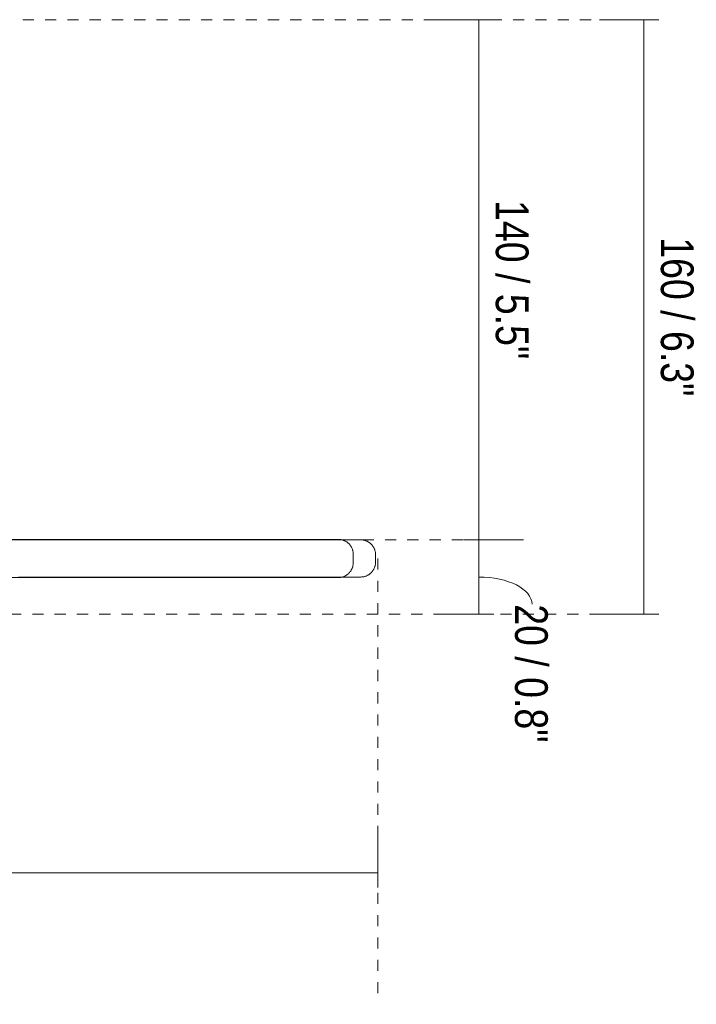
# Model space of a CAD drawing. Header units: millimetres. Extents: x 6295 to 8335, y 1648 to 6689.
# Tile 3 of 5: x 6799 to 6981, y 1735 to 2000. Entities that reach past the tile are written whole.
import ezdxf

# ---------------------------------------------------------------- set-up
doc = ezdxf.new("R2010")
doc.units = ezdxf.units.MM
doc.linetypes.add('Dash', pattern=[6, 3, -3])
for name, color, linetype, lineweight in [('Cotas', 7, 'Continuous', 9), ('Cotas-4', 7, 'Continuous', 9), ('Luminarias', 7, 'Continuous', 20)]:
    doc.layers.add(name, color=color, linetype=linetype, lineweight=lineweight)
doc.layers.add('Lighthing Fixture Dim Grey Dash', color=7, linetype='Dash', lineweight=9, true_color=0xd2d2d2)
doc.styles.add('Arial Narrow', font='ARIALN.TTF', dxfattribs={"height": 8.8})
doc.dimstyles.new('FARO_-_2_2mm_Arial_Narrow_mm_Inch_Left_1', dxfattribs={"dimscale": 304.8, "dimtxt": 9.006193, "dimasz": 0, "dimexe": 0.03937, "dimexo": 0.0625, "dimgap": 0.006562, "dimtad": 1, "dimdec": 0, "dimzin": 0, "dimdsep": 46, "dimtxsty": 'Arial Narrow', "dimblk1": 'NONE', "dimblk2": 'NONE', "dimsah": 1, "dimcen": 0.09, "dimadec": 0, "dimazin": 0, "dimtfac": 1, "dimtdec": 4, "dimtix": 1, "dimtmove": 0, "dimatfit": 3, "dimfxl": 0.013123, "dimfxlon": 1, "dimtvp": 1, "dimtolj": 1, "dimtzin": 0, "dimarcsym": 2})
doc.dimstyles.new('FARO_-_2_2mm_Arial_Narrow_mm_Inch_Right', dxfattribs={"dimscale": 304.8, "dimtxt": 9.006193, "dimasz": 0, "dimexe": 0.03937, "dimexo": 0.0625, "dimgap": 0.006562, "dimtad": 1, "dimdec": 0, "dimzin": 0, "dimdsep": 46, "dimtxsty": 'Arial Narrow', "dimblk1": 'NONE', "dimblk2": 'NONE', "dimsah": 1, "dimcen": 0.09, "dimadec": 0, "dimazin": 0, "dimtfac": 1, "dimtdec": 4, "dimtix": 1, "dimtmove": 1, "dimatfit": 3, "dimfxl": 0.013123, "dimfxlon": 1, "dimtvp": 1, "dimtolj": 1, "dimtzin": 0, "dimarcsym": 2})
doc.dimstyles.new('FARO_-_2_2mm_Arial_Narrow_mm_Inch_Right_1', dxfattribs={"dimscale": 304.8, "dimtxt": 9.006193, "dimasz": 0, "dimexe": 0.03937, "dimexo": 0.0625, "dimgap": 0.006562, "dimtad": 1, "dimdec": 0, "dimzin": 0, "dimdsep": 46, "dimtxsty": 'Arial Narrow', "dimblk1": 'NONE', "dimblk2": 'NONE', "dimsah": 1, "dimcen": 0.09, "dimadec": 0, "dimazin": 0, "dimtfac": 1, "dimtdec": 4, "dimtix": 1, "dimtmove": 0, "dimatfit": 3, "dimfxl": 0.013123, "dimfxlon": 1, "dimtvp": 1, "dimtolj": 1, "dimtzin": 0, "dimarcsym": 2})

# ---------------------------------------------------------------- blocks, each defined once
blk = doc.blocks.new('COSTAS_TIPOS - 62174-69 COSTAS Wall_ceiling lamp black_Ratan ø600 H140-483623-Alzado_PDF')
at = {"layer": 'Luminarias'}
for p, q in [((6888.99, 1853.87), (6888.99, 1856.13)), ((6894.99, 1854), (6894.99, 1856))]:
    blk.add_line(p, q, dxfattribs=at)
at = {"layer": 'Luminarias', "flags": 128}
for points in [[(6884.99, 1860.13), (6884.76, 1860.13), (6884.06, 1860.13), (6882.9, 1860.13), (6881.29, 1860.13), (6879.21, 1860.13), (6876.68, 1860.13), (6873.7, 1860.13), (6870.27, 1860.13), (6866.4, 1860.13), (6862.1, 1860.13), (6857.37, 1860.13), (6852.22, 1860.13), (6846.66, 1860.13), (6840.69, 1860.13), (6834.34, 1860.13), (6827.6, 1860.13), (6820.49, 1860.13), (6813.01, 1860.13), (6805.19, 1860.13), (6797.03, 1860.13)], [(6890.99, 1860), (6890.75, 1860), (6890.04, 1860), (6888.86, 1860), (6887.21, 1860), (6885.09, 1860), (6882.51, 1860), (6879.46, 1860), (6875.96, 1860), (6872.01, 1860), (6867.62, 1860), (6862.8, 1860), (6857.54, 1860), (6851.86, 1860), (6845.78, 1860), (6839.29, 1860), (6832.41, 1860), (6825.15, 1860), (6817.52, 1860), (6809.54, 1860), (6801.21, 1860), (6792.56, 1860)], [(6794.78, 1860.13), (6803.02, 1860.13), (6810.94, 1860.13), (6818.5, 1860.13), (6825.71, 1860.13), (6832.55, 1860.13), (6839.02, 1860.13), (6845.09, 1860.13), (6850.76, 1860.13), (6856.02, 1860.13), (6860.86, 1860.13), (6865.28, 1860.13), (6869.27, 1860.13), (6872.81, 1860.13), (6875.92, 1860.13), (6878.57, 1860.13), (6880.77, 1860.13), (6882.51, 1860.13), (6883.79, 1860.13), (6884.62, 1860.13), (6884.97, 1860.13), (6884.99, 1860.13)], [(6884.99, 1860.13), (6885.15, 1860.12), (6885.31, 1860.11), (6885.47, 1860.1), (6885.63, 1860.08), (6885.78, 1860.05), (6885.94, 1860.01), (6886.09, 1859.97), (6886.25, 1859.92), (6886.4, 1859.87), (6886.55, 1859.81), (6886.69, 1859.75), (6886.84, 1859.67), (6886.98, 1859.6), (6887.11, 1859.52), (6887.25, 1859.43), (6887.38, 1859.34), (6887.5, 1859.24), (6887.63, 1859.13), (6887.75, 1859.03), (6887.86, 1858.91), (6887.97, 1858.8), (6888.07, 1858.68), (6888.17, 1858.55), (6888.27, 1858.42), (6888.36, 1858.29), (6888.44, 1858.15), (6888.52, 1858.01), (6888.59, 1857.87), (6888.66, 1857.72), (6888.72, 1857.58), (6888.77, 1857.43), (6888.82, 1857.27), (6888.86, 1857.12), (6888.9, 1856.96), (6888.93, 1856.81), (6888.96, 1856.65), (6888.97, 1856.49), (6888.98, 1856.33), (6888.99, 1856.17), (6888.99, 1856.13)], [(6885.74, 1860), (6886.68, 1860), (6888.46, 1860), (6889.77, 1860), (6890.61, 1860), (6890.97, 1860), (6890.99, 1860)], [(6890.99, 1860), (6891.15, 1860), (6891.31, 1859.99), (6891.47, 1859.97), (6891.63, 1859.95), (6891.78, 1859.92), (6891.94, 1859.89), (6892.09, 1859.84), (6892.25, 1859.8), (6892.4, 1859.74), (6892.55, 1859.68), (6892.69, 1859.62), (6892.84, 1859.55), (6892.98, 1859.47), (6893.11, 1859.39), (6893.25, 1859.3), (6893.38, 1859.21), (6893.5, 1859.11), (6893.63, 1859.01), (6893.75, 1858.9), (6893.86, 1858.79), (6893.97, 1858.67), (6894.07, 1858.55), (6894.17, 1858.42), (6894.27, 1858.29), (6894.36, 1858.16), (6894.44, 1858.02), (6894.52, 1857.89), (6894.59, 1857.74), (6894.66, 1857.6), (6894.72, 1857.45), (6894.77, 1857.3), (6894.82, 1857.15), (6894.86, 1856.99), (6894.9, 1856.84), (6894.93, 1856.68), (6894.96, 1856.52), (6894.97, 1856.36), (6894.98, 1856.2), (6894.99, 1856.04), (6894.99, 1856)], [(6888.99, 1853.87), (6888.99, 1853.71), (6888.98, 1853.55), (6888.96, 1853.39), (6888.94, 1853.24), (6888.91, 1853.08), (6888.87, 1852.92), (6888.83, 1852.77), (6888.79, 1852.61), (6888.73, 1852.46), (6888.67, 1852.32), (6888.61, 1852.17), (6888.54, 1852.03), (6888.46, 1851.89), (6888.38, 1851.75), (6888.29, 1851.61), (6888.2, 1851.48), (6888.1, 1851.36), (6888, 1851.24), (6887.89, 1851.12), (6887.78, 1851), (6887.66, 1850.89), (6887.54, 1850.79), (6887.41, 1850.69), (6887.28, 1850.6), (6887.15, 1850.51), (6887.01, 1850.42), (6886.87, 1850.35), (6886.73, 1850.27), (6886.59, 1850.21), (6886.44, 1850.14), (6886.29, 1850.09), (6886.14, 1850.04), (6885.98, 1850), (6885.83, 1849.96), (6885.67, 1849.93), (6885.51, 1849.91), (6885.35, 1849.89), (6885.19, 1849.88), (6885.03, 1849.87), (6884.99, 1849.87)], [(6894.99, 1854), (6894.99, 1853.84), (6894.98, 1853.68), (6894.96, 1853.52), (6894.94, 1853.36), (6894.91, 1853.21), (6894.87, 1853.05), (6894.83, 1852.89), (6894.79, 1852.74), (6894.73, 1852.59), (6894.67, 1852.44), (6894.61, 1852.3), (6894.54, 1852.15), (6894.46, 1852.01), (6894.38, 1851.88), (6894.29, 1851.74), (6894.2, 1851.61), (6894.1, 1851.48), (6894, 1851.36), (6893.89, 1851.24), (6893.78, 1851.13), (6893.66, 1851.02), (6893.54, 1850.92), (6893.41, 1850.82), (6893.28, 1850.72), (6893.15, 1850.63), (6893.01, 1850.55), (6892.87, 1850.47), (6892.73, 1850.4), (6892.59, 1850.33), (6892.44, 1850.27), (6892.29, 1850.22), (6892.14, 1850.17), (6891.98, 1850.13), (6891.83, 1850.09), (6891.67, 1850.06), (6891.51, 1850.03), (6891.35, 1850.02), (6891.19, 1850.01), (6891.03, 1850), (6890.99, 1850)], [(6798.91, 1850), (6807.33, 1850), (6815.4, 1850), (6823.13, 1850), (6830.49, 1850), (6837.47, 1850), (6844.06, 1850), (6850.26, 1850), (6856.05, 1850), (6861.42, 1850), (6866.36, 1850), (6870.87, 1850), (6874.94, 1850), (6878.56, 1850), (6881.73, 1850), (6884.44, 1850), (6886.68, 1850), (6888.46, 1850), (6889.77, 1850), (6890.61, 1850), (6890.97, 1850), (6890.99, 1850)], [(6794.78, 1849.87), (6803.02, 1849.87), (6810.94, 1849.87), (6818.5, 1849.87), (6825.71, 1849.87), (6832.55, 1849.87), (6839.02, 1849.87), (6845.09, 1849.87), (6850.76, 1849.87), (6856.02, 1849.87), (6860.86, 1849.87), (6865.28, 1849.87), (6869.27, 1849.87), (6872.81, 1849.87), (6875.92, 1849.87), (6878.57, 1849.87), (6880.77, 1849.87), (6882.51, 1849.87), (6883.79, 1849.87), (6884.62, 1849.87), (6884.97, 1849.87), (6884.99, 1849.87)], [(6884.99, 1849.87), (6884.76, 1849.87), (6884.06, 1849.87), (6882.9, 1849.87), (6881.29, 1849.87), (6879.21, 1849.87), (6876.68, 1849.87), (6873.7, 1849.87), (6870.27, 1849.87), (6866.4, 1849.87), (6862.1, 1849.87), (6857.37, 1849.87), (6852.22, 1849.87), (6846.66, 1849.87), (6840.69, 1849.87), (6834.34, 1849.87), (6827.6, 1849.87), (6820.49, 1849.87), (6813.01, 1849.87), (6805.19, 1849.87), (6797.03, 1849.87)], [(6890.99, 1850), (6890.75, 1850), (6890.04, 1850), (6888.86, 1850), (6887.21, 1850), (6885.76, 1850)]]:
    blk.add_lwpolyline(points, dxfattribs=at)
blk = doc.blocks.new('DIMBLOCK2-Alzado_PDF')
at = {"layer": 'Cotas-4', "color": 251, "true_color": 0x5b5b5b}
for p, q in [((6295.6, 1770.4), (6295.6, 1782.4)), ((6895.6, 1770.4), (6895.6, 1782.4)), ((6295.6, 1770.4), (6895.6, 1770.4)), ((6295.6, 1770.4), (6295.6, 1766.4)), ((6895.6, 1770.4), (6895.6, 1766.4))]:
    blk.add_line(p, q, dxfattribs=at)
at = {"layer": 'Cotas-4', "color": 0, "insert": (6567.44, 1783.77), "char_height": 8.8, "width": 67.5893, "attachment_point": 1, "line_spacing_factor": 0.974696, "style": 'Arial Narrow'}
blk.add_mtext('Ø600 / 23.6"', dxfattribs=at)
blk = doc.blocks.new('_None')
blk = doc.blocks.new('DIMBLOCK3-Alzado_PDF')
at = {"layer": 'Cotas-4', "color": 251, "true_color": 0x5b5b5b}
for p, q in [((6922.79, 1860), (6918.79, 1860)), ((6922.79, 1840), (6922.79, 1860)), ((6922.79, 1860), (6934.79, 1860)), ((6922.79, 1840), (6910.79, 1840)), ((6922.79, 1840), (6926.79, 1840))]:
    blk.add_line(p, q, dxfattribs=at)
blk.add_ellipse((6922.79, 1842.67), major_axis=(14.32, 0), ratio=0.511968, start_param=0, end_param=1.570796, dxfattribs=at)
at = {"layer": 'Cotas-4', "color": 0, "insert": (6941.33, 1842.67), "char_height": 8.8, "width": 44.7736, "attachment_point": 1, "rotation": 270, "line_spacing_factor": 0.974696, "style": 'Arial Narrow'}
blk.add_mtext('20 / 0.8"', dxfattribs=at)
blk = doc.blocks.new('DIMBLOCK4-Alzado_PDF')
at = {"layer": 'Cotas-4', "color": 251, "true_color": 0x5b5b5b}
for p, q in [((6922.79, 2000), (6910.79, 2000)), ((6922.79, 1860), (6922.79, 2000)), ((6922.79, 2000), (6926.79, 2000)), ((6922.79, 1860), (6918.79, 1860)), ((6922.79, 1860), (6934.79, 1860))]:
    blk.add_line(p, q, dxfattribs=at)
at = {"layer": 'Cotas-4', "color": 0, "insert": (6936.16, 1951.44), "char_height": 8.8, "width": 51.464, "attachment_point": 1, "rotation": 270, "line_spacing_factor": 0.974696, "style": 'Arial Narrow'}
blk.add_mtext('140 / 5.5"', dxfattribs=at)
blk = doc.blocks.new('DIMBLOCK5-Alzado_PDF')
at = {"layer": 'Cotas-4', "color": 251, "true_color": 0x5b5b5b}
for p, q in [((6967.23, 2000), (6955.23, 2000)), ((6967.23, 1840), (6967.23, 2000)), ((6967.23, 2000), (6971.23, 2000)), ((6967.23, 1840), (6955.23, 1840)), ((6967.23, 1840), (6971.23, 1840))]:
    blk.add_line(p, q, dxfattribs=at)
at = {"layer": 'Cotas-4', "color": 0, "insert": (6980.6, 1941.44), "char_height": 8.8, "width": 51.464, "attachment_point": 1, "rotation": 270, "line_spacing_factor": 0.974696, "style": 'Arial Narrow'}
blk.add_mtext('160 / 6.3"', dxfattribs=at)

msp = doc.modelspace()

# ---------------------------------------------------------------- linework, layer by layer
at = {"layer": 'Lighthing Fixture Dim Grey Dash'}
for p, q in [((6734.02, 2000), (6969.02, 2000)), ((6657.53, 1860), (6922.53, 1860)), ((6895.6, 1855), (6895.6, 1735)), ((6610.6, 1840), (6969.02, 1840))]:
    msp.add_line(p, q, dxfattribs=at)

# ---------------------------------------------------------------- block references
at = {"layer": 'Luminarias'}
msp.add_blockref('COSTAS_TIPOS - 62174-69 COSTAS Wall_ceiling lamp black_Ratan ø600 H140-483623-Alzado_PDF', (0, 0), dxfattribs=at)

# ---------------------------------------------------------------- dimensions: what is measured, and where the dimension line sits
at = {"layer": 'Cotas', "color": 251, "true_color": 0x5b5b5b}
for base, p1, p2, override, picture, middle in [((6922.79, 2000), (6918.79, 1860), (6926.79, 2000), {"dimtad": 4, "dimpost": '<>', "dimfxl": 140.228385}, 'DIMBLOCK4-Alzado_PDF', (6930.49, 1930)), ((6967.23, 2000), (6971.23, 1840), (6971.23, 2000), {"dimtad": 4, "dimpost": '<>', "dimfxl": 160}, 'DIMBLOCK5-Alzado_PDF', (6974.92, 1920))]:
    dim = msp.add_linear_dim(base=base, p1=p1, p2=p2, angle=90, dimstyle='FARO_-_2_2mm_Arial_Narrow_mm_Inch_Right_1', override=override, dxfattribs=at)
    dim.commit()
    dim.dimension.update_dxf_attribs({"geometry": picture, "text_midpoint": middle})
dim = msp.add_linear_dim(base=(6922.79, 1860), p1=(6926.79, 1840), p2=(6918.79, 1860), angle=90, dimstyle='FARO_-_2_2mm_Arial_Narrow_mm_Inch_Right', override={"dimtad": 4, "dimpost": '<>', "dimfxl": 21.540659}, dxfattribs=at)
dim.commit()
dim.dimension.update_dxf_attribs({"geometry": 'DIMBLOCK3-Alzado_PDF', "text_midpoint": (6935.47, 1820.28), "dimtype": 160, "text_rotation": 90})
dim = msp.add_linear_dim(base=(6895.6, 1770.4), p1=(6295.6, 1766.4), p2=(6895.6, 1766.4), text='Ø<>', dimstyle='FARO_-_2_2mm_Arial_Narrow_mm_Inch_Left_1', override={"dimpost": '<>', "dimfxl": 600}, dxfattribs=at)
dim.commit()
dim.dimension.update_dxf_attribs({"geometry": 'DIMBLOCK2-Alzado_PDF', "text_midpoint": (6595.6, 1778.18)})

doc.saveas('drawing.dxf')
